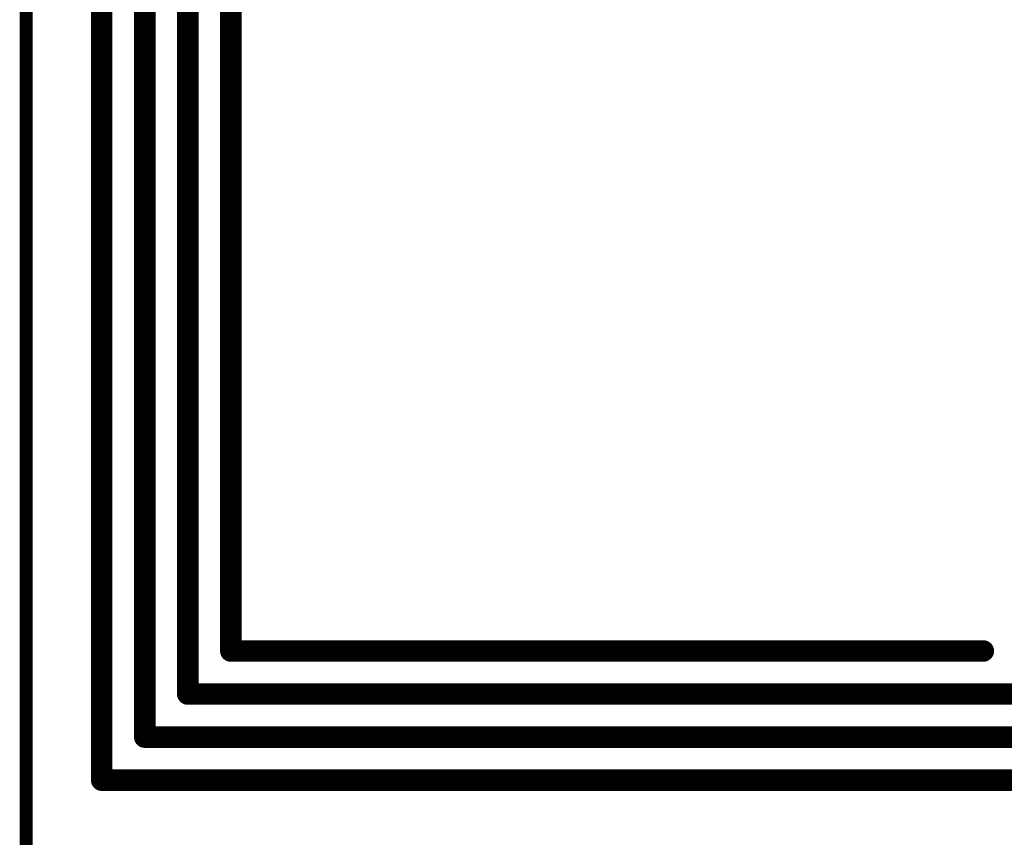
# Model space of a CAD drawing. Extents: x -0.07 to 0.95, y -0.15 to 2.1.
# Tile 11 of 30: x -0.05 to 0.4, y 0.92 to 1.3. Entities that reach past the tile are written whole.
import ezdxf

# ---------------------------------------------------------------- set-up
doc = ezdxf.new("R2010")
doc.units = 0
doc.layers.get('0').update_dxf_attribs({"linetype": 'CONTINUOUS'})
doc.layers.add('gko', color=6, linetype='CONTINUOUS')
doc.layers.add('gto', color=2, linetype='CONTINUOUS')

# ---------------------------------------------------------------- blocks, each defined once
blk = doc.blocks.new('D31')
at = {"const_width": 0.005}
blk.add_lwpolyline([(-0.0025, 0, 1), (0.0025, 0, 1)], format="xyb", close=True, dxfattribs=at)

msp = doc.modelspace()

# ---------------------------------------------------------------- linework, layer by layer
at = {"layer": 'gko', "color": 6, "const_width": 0.006}
msp.add_lwpolyline([(-0.05, -0.15), (-0.05, 2.01)], dxfattribs=at)
at = {"layer": 'gto', "color": 2, "const_width": 0.01}
for points in [[(-0.0149, 0.9513), (-0.0149, 2.0448)], [(0.0051, 0.9713), (0.0051, 2.0248)], [(0.0251, 0.9913), (0.0251, 2.0048)], [(0.0451, 1.0113), (0.0451, 1.9848)], [(0.0451, 1.0113), (0.3947, 1.0113)], [(0.0251, 0.9913), (0.4252, 0.9913)], [(0.0051, 0.9713), (0.4252, 0.9713)], [(-0.0149, 0.9513), (0.4252, 0.9513)]]:
    msp.add_lwpolyline(points, dxfattribs=at)

# ---------------------------------------------------------------- block references
at = {"layer": 'gto'}
for p in [(0.0451, 1.0113), (0.0451, 1.0113), (0.3947, 1.0113), (0.0251, 0.9913), (0.0251, 0.9913), (0.0051, 0.9713), (0.0051, 0.9713), (-0.0149, 0.9513), (-0.0149, 0.9513)]:
    msp.add_blockref('D31', p, dxfattribs=at)

doc.saveas('drawing.dxf')
